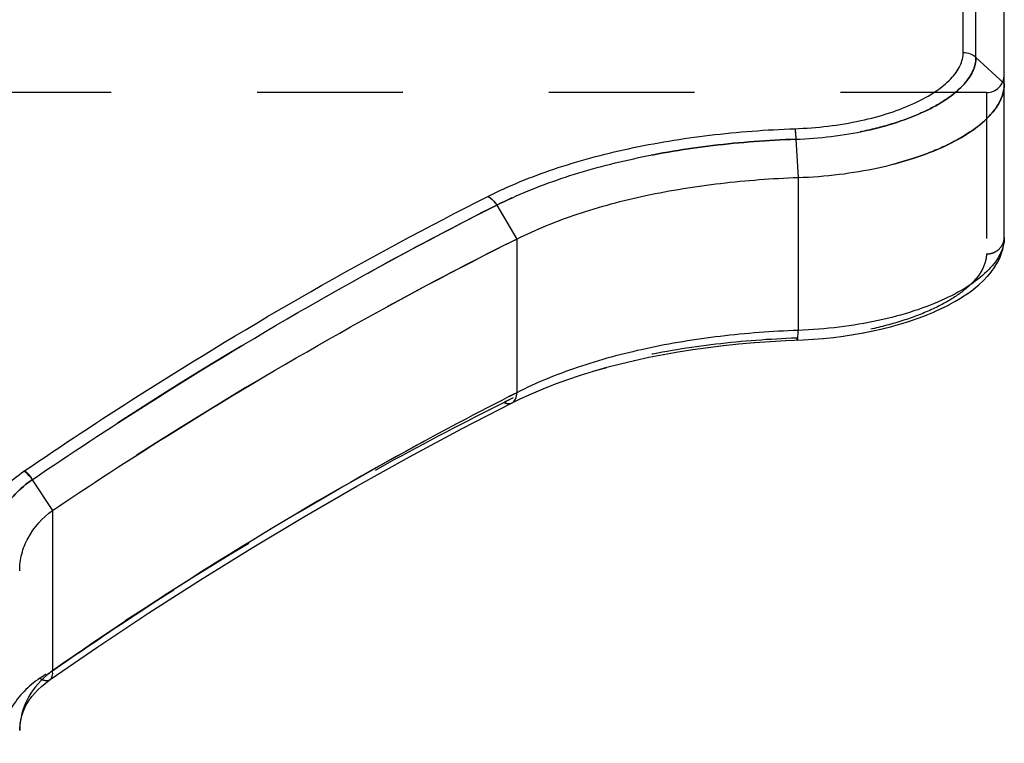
# Model space of a CAD drawing. Header units: millimetres. Extents: x 0 to 1000, y 0 to 1000.
# Tile 5 of 7: x 549 to 593, y 425 to 458. Entities that reach past the tile are written whole.
import ezdxf

# ---------------------------------------------------------------- set-up
doc = ezdxf.new("R2010")
doc.units = ezdxf.units.MM
doc.header["$LTSCALE"] = 65.185185
doc.linetypes.add('HIDDEN', pattern=[0.2, 0.1, -0.1])
for name, color, linetype in [('FASEN', 7, 'CONTINUOUS'), ('KOERPER', 7, 'CONTINUOUS'), ('KONST.EL_MIT_GEO', 7, 'CONTINUOUS')]:
    doc.layers.add(name, color=color, linetype=linetype)

msp = doc.modelspace()

# ---------------------------------------------------------------- linework, layer by layer
at = {"layer": 'FASEN', "color": 7, "linetype": 'Continuous'}
msp.add_line((593, 454.85), (593, 462.95), dxfattribs=at)
at = {"layer": 'FASEN', "color": 8, "linetype": 'HIDDEN'}
for points, knots in [([(593, 454.85), (593, 454.598), (592.854, 454.045), (592.295, 453.307), (591.436, 452.621), (590.296, 452.003), (588.912, 451.473), (587.325, 451.055), (585.594, 450.771), (584.395, 450.678), (583.785, 450.657)], [0, 0, 0, 0, 0.07017, 0.153004, 0.253928, 0.374151, 0.512448, 0.665667, 0.829969, 1, 1, 1, 1]), ([(571.212, 447.907), (569.451, 447.029), (562.341, 443.33), (555.481, 439.155), (550.464, 435.781)], [0, 0, 0, 0, 0.245558, 1, 1, 1, 1])]:
    msp.add_open_spline(points, degree=3, knots=knots, dxfattribs=at)
at = {"layer": 'FASEN', "color": 7, "linetype": 'Continuous'}
for points, knots in [([(583.785, 450.657), (584.397, 450.678), (585.599, 450.771), (587.331, 451.056), (588.915, 451.474), (590.299, 452.004), (591.437, 452.622), (592.296, 453.308), (592.855, 454.046), (593, 454.598), (593, 454.85)], [0, 0, 0, 0, 0.170677, 0.334857, 0.48794, 0.626007, 0.746181, 0.84708, 0.929859, 1, 1, 1, 1]), ([(571.212, 447.907), (572.082, 448.344), (573.978, 449.106), (577.038, 449.916), (580.346, 450.447), (582.627, 450.616), (583.785, 450.657)], [0, 0, 0, 0, 0.225391, 0.47116, 0.731811, 1, 1, 1, 1]), ([(550.464, 435.781), (552.16, 436.922), (558.878, 441.292), (565.869, 445.243), (571.212, 447.907)], [0, 0, 0, 0, 0.255005, 1, 1, 1, 1]), ([(549, 433.084), (549, 433.336), (549.063, 433.848), (549.452, 434.84), (550.023, 435.456), (550.464, 435.781)], [0, 0, 0, 0, 0.238936, 0.481513, 1, 1, 1, 1])]:
    msp.add_open_spline(points, degree=3, knots=knots, dxfattribs=at)
at = {"layer": 'KOERPER', "color": 8, "linetype": 'HIDDEN'}
msp.add_line((592.2, 454.45), (407.8, 454.45), dxfattribs=at)
at = {"layer": 'KONST.EL_MIT_GEO', "color": 7, "linetype": 'Continuous'}
for p, q in [((591.169, 456.239), (591.169, 464.45)), ((591.734, 456.022), (591.734, 464.216)), ((591.734, 456.022), (593, 454.85)), ((593, 447.983), (593, 454.85)), ((583.685, 452.367), (583.785, 450.657)), ((583.785, 450.657), (583.785, 443.827)), ((570.316, 449.418), (571.212, 447.907)), ((571.212, 447.907), (571.211, 441.043)), ((592.879, 447.272), (592.942, 447.49)), ((592.94, 447.481), (592.98, 447.695)), ((592.98, 447.695), (592.998, 447.896)), ((592.691, 446.851), (592.799, 447.069)), ((592.795, 447.06), (592.882, 447.281)), ((592.416, 446.44), (592.57, 446.653)), ((592.564, 446.644), (592.695, 446.86)), ((592.059, 446.044), (592.255, 446.248)), ((592.248, 446.24), (592.423, 446.449)), ((591.621, 445.664), (591.859, 445.859)), ((591.85, 445.852), (592.067, 446.052)), ((590.823, 445.133), (591.118, 445.312)), ((591.107, 445.305), (591.384, 445.489)), ((591.374, 445.482), (591.631, 445.672)), ((590.2, 444.808), (590.532, 444.974)), ((590.52, 444.968), (590.834, 445.14)), ((589.144, 444.369), (589.525, 444.514)), ((589.511, 444.508), (589.877, 444.66)), ((589.864, 444.655), (590.213, 444.814)), ((587.547, 443.896), (587.978, 444.005)), ((587.963, 444.001), (588.383, 444.12)), ((588.369, 444.115), (588.777, 444.243)), ((588.763, 444.238), (589.158, 444.374)), ((585.358, 443.514), (585.821, 443.573)), ((585.806, 443.571), (586.265, 443.64)), ((586.25, 443.638), (586.704, 443.717)), ((586.689, 443.714), (587.137, 443.804)), ((587.122, 443.8), (587.562, 443.9)), ((584.015, 443.406), (584.474, 443.433)), ((584.459, 443.432), (584.924, 443.47)), ((584.908, 443.468), (585.374, 443.516)), ((571.211, 441.043), (570.865, 440.864)), ((571.211, 441.043), (570.865, 440.867)), ((571.36, 440.763), (571.365, 440.765)), ((549.564, 437.158), (550.464, 435.781)), ((550.464, 435.781), (550.464, 428.622))]:
    msp.add_line(p, q, dxfattribs=at)
at = {"layer": 'KONST.EL_MIT_GEO', "color": 8, "linetype": 'HIDDEN'}
for p, q in [((593, 454.85), (593, 455.25)), ((592.2, 454.45), (592.2, 447.24)), ((593, 447.982), (593, 447.983)), ((580.429, 443.149), (580.445, 443.15)), ((581.118, 443.221), (581.134, 443.223)), ((581.814, 443.283), (581.83, 443.284)), ((582.515, 443.333), (582.531, 443.334)), ((583.22, 443.372), (583.236, 443.373)), ((583.722, 443.481), (583.746, 443.482)), ((583.722, 443.481), (583.746, 443.482)), ((577.749, 442.748), (577.764, 442.751)), ((578.405, 442.865), (578.421, 442.867)), ((579.072, 442.97), (579.087, 442.973)), ((579.746, 443.065), (579.762, 443.067)), ((575.842, 442.334), (575.856, 442.337)), ((576.466, 442.483), (576.481, 442.486)), ((577.102, 442.621), (577.117, 442.624)), ((574.048, 441.823), (574.061, 441.827)), ((572.924, 441.429), (572.937, 441.434)), ((573.478, 441.631), (573.492, 441.636)), ((571.864, 440.995), (571.876, 441)), ((572.386, 441.217), (572.398, 441.222)), ((571.365, 440.765), (571.371, 440.768)), ((568.764, 439.432), (568.775, 439.438)), ((566.404, 438.167), (566.415, 438.173)), ((549.211, 437.55), (549.19, 437.536)), ((564.053, 436.858), (564.064, 436.864)), ((561.711, 435.504), (561.723, 435.511)), ((559.38, 434.107), (559.392, 434.114)), ((557.065, 432.671), (557.076, 432.678)), ((554.767, 431.196), (554.778, 431.203)), ((552.49, 429.686), (552.496, 429.69)), ((549.899, 428.29), (550.181, 428.484)), ((549.899, 428.29), (550.182, 428.481)), ((550.293, 428.181), (550.303, 428.189)), ((549.808, 427.769), (549.816, 427.777)), ((549.959, 427.913), (549.968, 427.921)), ((550.121, 428.051), (550.131, 428.059)), ((549.422, 427.3), (549.428, 427.308)), ((549.538, 427.462), (549.545, 427.47)), ((549.667, 427.618), (549.675, 427.627)), ((549.23, 426.96), (549.234, 426.97)), ((549.319, 427.132), (549.325, 427.141)), ((549.048, 426.419), (549.05, 426.428)), ((549.094, 426.604), (549.097, 426.613)), ((549.155, 426.784), (549.158, 426.793)), ((549.002, 426.037), (549.002, 426.046)), ((549.017, 426.23), (549.018, 426.239))]:
    msp.add_line(p, q, dxfattribs=at)
at = {"layer": 'KONST.EL_MIT_GEO', "color": 7, "linetype": 'Continuous'}
for points in [[(592.979, 447.686), (592.998, 447.887), (593, 447.981)], [(571.007, 440.589), (571.371, 440.768), (571.876, 441), (572.398, 441.222), (572.937, 441.434), (573.492, 441.636), (574.061, 441.827), (574.646, 442.008), (575.245, 442.178), (575.856, 442.337), (576.481, 442.486), (577.117, 442.624), (577.764, 442.751), (578.421, 442.867), (579.087, 442.973), (579.762, 443.067), (580.445, 443.15), (581.134, 443.223), (581.83, 443.284), (582.531, 443.334), (583.236, 443.373), (584.025, 443.406)], [(550.355, 428.225), (552.496, 429.69), (554.778, 431.203), (557.076, 432.678), (559.392, 434.114), (561.723, 435.511), (564.064, 436.864), (566.415, 438.173), (568.775, 439.438), (571.007, 440.589)], [(549, 425.952), (549.002, 426.046), (549.018, 426.239), (549.05, 426.428), (549.097, 426.613), (549.158, 426.793), (549.234, 426.97), (549.325, 427.141), (549.428, 427.308), (549.545, 427.47), (549.675, 427.627), (549.816, 427.777), (549.968, 427.921), (550.131, 428.059), (550.303, 428.189), (550.355, 428.225)]]:
    msp.add_lwpolyline(points, dxfattribs=at)
at = {"layer": 'KONST.EL_MIT_GEO', "color": 8, "linetype": 'HIDDEN'}
msp.add_lwpolyline([(574.632, 442.004), (575.231, 442.174), (575.245, 442.178)], dxfattribs=at)
for centre, radius, start, end in [((592.2, 455.25), 0.8, 270, 360), ((578.961, 424.043), 18.539, 115.6781, 116.6476), ((552.02, 425.952), 3.02, 177.8621, 180)]:
    msp.add_arc(centre, radius, start, end, dxfattribs=at)
at = {"layer": 'KONST.EL_MIT_GEO', "color": 7, "linetype": 'Continuous'}
msp.add_arc((553.002, 425.153), 4.298, 126.178, 130.7797, dxfattribs=at)
for points, knots in [([(583.64, 452.836), (584.628, 452.871), (586.066, 453.038), (587.849, 453.512), (588.977, 453.946), (589.901, 454.45), (590.596, 455.005), (591.047, 455.597), (591.167, 456.038), (591.169, 456.239)], [0, 0, 0, 0, 0.337522, 0.491287, 0.629526, 0.74939, 0.849582, 0.931313, 1, 1, 1, 1]), ([(583.685, 452.367), (584.741, 452.405), (586.279, 452.584), (588.186, 453.091), (589.393, 453.557), (590.382, 454.098), (591.127, 454.694), (591.609, 455.331), (591.735, 455.806), (591.734, 456.022)], [0, 0, 0, 0, 0.336912, 0.490572, 0.628847, 0.748838, 0.849189, 0.931081, 1, 1, 1, 1]), ([(591.169, 456.239), (591.272, 456.239), (591.48, 456.202), (591.66, 456.091), (591.734, 456.022)], [0, 0, 0, 0, 0.504942, 1, 1, 1, 1]), ([(569.919, 449.81), (570.867, 450.288), (572.929, 451.123), (576.26, 452.015), (579.872, 452.602), (582.368, 452.791), (583.64, 452.836)], [0, 0, 0, 0, 0.225156, 0.469804, 0.729982, 1, 1, 1, 1]), ([(583.64, 452.836), (583.645, 452.808), (583.667, 452.652), (583.678, 452.496), (583.685, 452.367)], [0, 0, 0, 0, 0.180902, 1, 1, 1, 1]), ([(570.316, 449.418), (571.24, 449.885), (573.25, 450.698), (576.497, 451.568), (580.015, 452.14), (582.446, 452.324), (583.685, 452.367)], [0, 0, 0, 0, 0.225356, 0.470073, 0.730173, 1, 1, 1, 1]), ([(549.19, 437.536), (550.889, 438.695), (557.597, 443.116), (564.584, 447.117), (569.919, 449.81)], [0, 0, 0, 0, 0.256032, 1, 1, 1, 1]), ([(569.919, 449.81), (569.958, 449.791), (570.117, 449.692), (570.242, 449.542), (570.316, 449.418)], [0, 0, 0, 0, 0.227242, 1, 1, 1, 1]), ([(549.564, 437.158), (551.266, 438.315), (557.982, 442.731), (564.975, 446.728), (570.316, 449.418)], [0, 0, 0, 0, 0.25598, 1, 1, 1, 1]), ([(593, 447.983), (593, 447.738), (592.853, 447.197), (592.295, 446.474), (591.438, 445.796), (590.301, 445.18), (588.918, 444.65), (587.334, 444.23), (585.601, 443.942), (584.398, 443.849), (583.785, 443.827)], [0, 0, 0, 0, 0.068498, 0.150448, 0.251186, 0.371626, 0.510166, 0.663769, 0.828518, 1, 1, 1, 1]), ([(583.785, 443.827), (582.621, 443.785), (580.338, 443.613), (577.032, 443.075), (573.975, 442.255), (572.082, 441.485), (571.211, 441.043)], [0, 0, 0, 0, 0.269258, 0.529094, 0.773989, 1, 1, 1, 1]), ([(583.75, 443.394), (583.754, 443.394), (583.761, 443.407), (583.765, 443.428), (583.771, 443.466), (583.778, 443.54), (583.783, 443.663), (583.785, 443.768), (583.785, 443.827)], [0, 0, 0, 0, 0.024312, 0.07785, 0.162831, 0.278402, 0.593387, 1, 1, 1, 1]), ([(571.007, 440.589), (571.076, 440.624), (571.195, 440.769), (571.214, 440.947), (571.212, 441.043)], [0, 0, 0, 0, 0.446041, 1, 1, 1, 1]), ([(570.865, 440.867), (569.14, 439.989), (562.134, 436.263), (555.392, 432.044), (550.464, 428.622)], [0, 0, 0, 0, 0.24395, 1, 1, 1, 1]), ([(547.169, 434.187), (547.174, 434.502), (547.271, 435.143), (547.825, 436.388), (548.601, 437.139), (549.19, 437.536)], [0, 0, 0, 0, 0.233697, 0.473811, 1, 1, 1, 1]), ([(549.564, 437.158), (549.538, 437.197), (549.43, 437.338), (549.301, 437.466), (549.19, 437.536)], [0, 0, 0, 0, 0.263355, 1, 1, 1, 1]), ([(547.734, 434.004), (547.733, 434.3), (547.813, 434.902), (548.307, 436.073), (549.021, 436.783), (549.564, 437.158)], [0, 0, 0, 0, 0.234818, 0.475262, 1, 1, 1, 1]), ([(550.355, 428.225), (550.406, 428.261), (550.484, 428.396), (550.477, 428.543), (550.464, 428.622)], [0, 0, 0, 0, 0.43507, 1, 1, 1, 1]), ([(550.194, 428.407), (549.843, 428.104), (549.255, 427.394), (549.018, 426.496), (549.002, 426.065)], [0, 0, 0, 0, 0.517676, 1, 1, 1, 1])]:
    msp.add_open_spline(points, degree=3, knots=knots, dxfattribs=at)
at = {"layer": 'KONST.EL_MIT_GEO', "color": 8, "linetype": 'HIDDEN'}
for points, knots in [([(591.734, 456.022), (591.735, 455.806), (591.609, 455.331), (591.127, 454.694), (590.382, 454.098), (589.392, 453.557), (588.185, 453.091), (586.798, 452.722), (585.279, 452.469), (584.224, 452.387), (583.685, 452.367)], [0, 0, 0, 0, 0.068917, 0.150798, 0.251138, 0.371114, 0.509358, 0.662948, 0.828002, 1, 1, 1, 1]), ([(583.64, 452.836), (583.645, 452.808), (583.667, 452.652), (583.678, 452.496), (583.685, 452.367)], [0, 0, 0, 0, 0.180931, 1, 1, 1, 1]), ([(583.685, 452.367), (582.446, 452.324), (580.015, 452.14), (576.497, 451.568), (573.25, 450.698), (571.24, 449.885), (570.316, 449.418)], [0, 0, 0, 0, 0.269827, 0.529927, 0.774644, 1, 1, 1, 1]), ([(569.919, 449.81), (569.958, 449.791), (570.117, 449.692), (570.242, 449.543), (570.316, 449.418)], [0, 0, 0, 0, 0.227231, 1, 1, 1, 1]), ([(570.316, 449.418), (568.563, 448.535), (561.449, 444.794), (554.588, 440.575), (549.564, 437.158)], [0, 0, 0, 0, 0.244155, 1, 1, 1, 1]), ([(592.2, 447.24), (592.304, 447.24), (592.511, 447.278), (592.776, 447.441), (592.957, 447.687), (593, 447.885), (593, 447.982)], [0, 0, 0, 0, 0.258492, 0.512071, 0.758584, 1, 1, 1, 1]), ([(592.2, 447.24), (592.2, 447.019), (592.062, 446.529), (591.545, 445.877), (590.754, 445.264), (589.706, 444.707), (588.433, 444.227), (586.977, 443.846), (585.387, 443.585), (584.284, 443.501), (583.722, 443.481)], [0, 0, 0, 0, 0.067446, 0.14894, 0.249746, 0.370548, 0.509522, 0.663475, 0.828432, 1, 1, 1, 1]), ([(583.722, 443.481), (582.514, 443.438), (580.142, 443.261), (576.705, 442.706), (573.526, 441.862), (571.554, 441.069), (570.646, 440.613)], [0, 0, 0, 0, 0.269041, 0.528815, 0.773815, 1, 1, 1, 1]), ([(583.722, 443.481), (583.726, 443.459), (583.732, 443.436), (583.742, 443.394), (583.75, 443.394)], [0, 0, 0, 0, 0.720134, 1, 1, 1, 1]), ([(583.722, 443.481), (583.726, 443.459), (583.732, 443.436), (583.742, 443.394), (583.75, 443.394)], [0, 0, 0, 0, 0.720139, 1, 1, 1, 1]), ([(550.464, 428.622), (552.162, 429.801), (558.861, 434.291), (565.86, 438.336), (571.211, 441.043)], [0, 0, 0, 0, 0.256307, 1, 1, 1, 1]), ([(570.646, 440.613), (568.892, 439.732), (561.766, 435.991), (554.909, 431.742), (549.899, 428.29)], [0, 0, 0, 0, 0.243922, 1, 1, 1, 1]), ([(570.646, 440.613), (570.705, 440.583), (570.827, 440.542), (570.956, 440.563), (571.007, 440.589)], [0, 0, 0, 0, 0.537179, 1, 1, 1, 1]), ([(549.564, 437.158), (549.546, 437.201), (549.492, 437.304), (549.368, 437.434), (549.265, 437.516), (549.211, 437.55)], [0, 0, 0, 0, 0.261554, 0.644546, 1, 1, 1, 1]), ([(549.564, 437.158), (549.02, 436.783), (548.307, 436.073), (547.813, 434.902), (547.733, 434.3), (547.734, 434.004)], [0, 0, 0, 0, 0.524763, 0.765195, 1, 1, 1, 1]), ([(549.899, 428.29), (549.397, 427.944), (548.736, 427.29), (548.275, 426.211), (548.2, 425.655), (548.2, 425.382)], [0, 0, 0, 0, 0.524574, 0.765247, 1, 1, 1, 1]), ([(549.899, 428.29), (549.976, 428.24), (550.122, 428.165), (550.299, 428.186), (550.355, 428.225)], [0, 0, 0, 0, 0.571877, 1, 1, 1, 1])]:
    msp.add_open_spline(points, degree=3, knots=knots, dxfattribs=at)
for points in [[(550.195, 428.407), (550.282, 428.483), (550.372, 428.554), (550.464, 428.622)], [(549, 425.952), (549, 425.989), (549.001, 426.027), (549.002, 426.065)]]:
    msp.add_open_spline(points, degree=3, dxfattribs=at)

doc.saveas('drawing.dxf')
